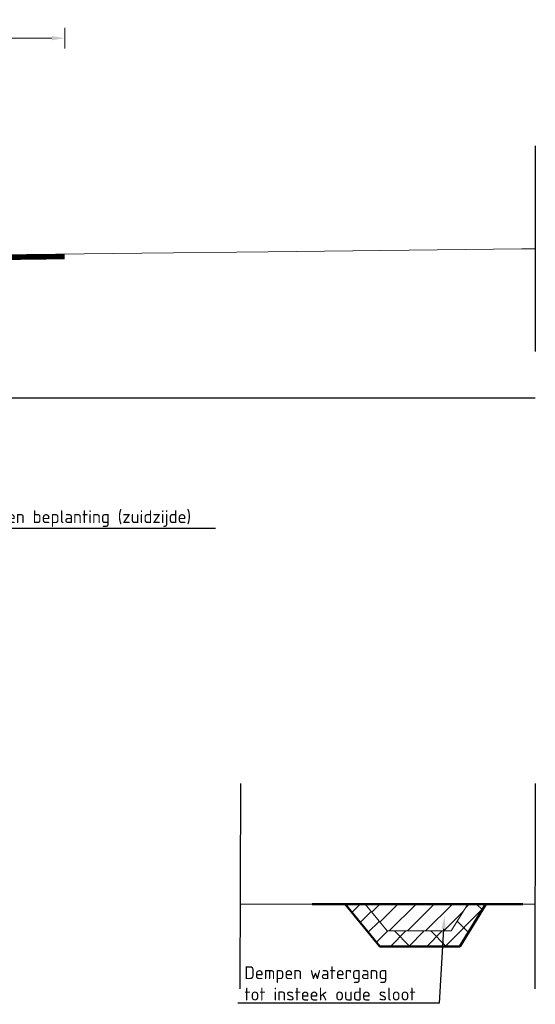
# Model space of a CAD drawing. Header units: metres. Extents: x 199581 to 207779, y 462378 to 466293.
# Tile 65 of 134: x 207416 to 207426, y 465966 to 465985. Entities that reach past the tile are written whole.
import ezdxf
from ezdxf import colors
from ezdxf.entities.mleader import LeaderData, LeaderLine
from ezdxf.math import Vec2, Vec3

# ---------------------------------------------------------------- set-up
doc = ezdxf.new("R2010")
doc.units = ezdxf.units.M
doc.linetypes.add('AL-NAP_LIJN', pattern=[15.25, 12, -1.5, 0.25, -1.5])
doc.linetypes.add('XX-AFBREEK', pattern=[7, 4, -1, 1, -1])
for name, color, linetype, lineweight in [('B-WE-GR-MAAIVELD-GD-G', 253, 'Continuous', 18), ('N-WE-GR-MAAIVELD-GD', 90, 'Continuous', 50), ('N-WE-GW-GRONDWERKLIJN-G', 90, 'Continuous', 50), ('N-WE-GW-ONTGRAVING-WERK-AD', 253, 'Continuous', 18), ('N-WE-GW-OPHOGING-WERK-AD', 82, 'Continuous', 18), ('X-XX-AL-AFBREEKLIJN-GD', 250, 'XX-AFBREEK', 25), ('X-XX-AL-M', 7, 'Continuous', 18), ('X-XX-AL-NAP-GD', 253, 'AL-NAP_LIJN', 25), ('X-XX-AL-REFERENTIE-T25', 7, 'Continuous', 25)]:
    doc.layers.add(name, color=color, linetype=linetype, lineweight=lineweight)
doc.layers.add('N-WA-OG-BEHEERPAD-AD', color=34, linetype='Continuous', lineweight=25, transparency=0.5)
doc.styles.add('NLCS-ISO-M100-T25', font='NLCS-ISO.ttf', dxfattribs={"height": 0.25})
doc.dimstyles.new('NLCS-M100-T25-PIJL_L2_H2', dxfattribs={"dimscale": 0.1, "dimtxt": 2.5, "dimasz": 2.5, "dimexe": 2, "dimexo": 2, "dimgap": 0.7, "dimtad": 1, "dimzin": 0, "dimdsep": 46, "dimtxsty": 'NLCS-ISO-M100-T25', "dimcen": 0, "dimdle": 2, "dimclrd": 256, "dimclre": 256, "dimclrt": 256, "dimazin": 0, "dimtfac": 1, "dimtdec": 3, "dimtofl": 0, "dimtmove": 0, "dimatfit": 3, "dimfxl": 2, "dimfxlon": 1, "dimtfillclr": 256, "dimtolj": 1, "dimtzin": 0, "dimlwd": -1, "dimlwe": -1, "dimarcsym": 0})

# ---------------------------------------------------------------- blocks, each defined once
blk = doc.blocks.new('*D374')
at = {"layer": 'X-XX-AL-M', "transparency": 16777216}
for p, q in [((207412.883, 465984.401), (207412.883, 465984.801)), ((207416.882, 465984.401), (207416.882, 465984.801)), ((207413.133, 465984.601), (207416.632, 465984.601))]:
    blk.add_line(p, q, dxfattribs=at)
for points in [[(207413.133, 465984.643), (207413.133, 465984.559), (207412.883, 465984.601)], [(207416.632, 465984.643), (207416.632, 465984.559), (207416.882, 465984.601)]]:
    blk.add_solid(points, dxfattribs=at)
at = {"layer": 'X-XX-AL-M', "transparency": 16777216, "insert": (207414.882, 465984.796), "char_height": 0.25, "attachment_point": 5, "style": 'NLCS-ISO-M100-T25'}
blk.add_mtext('\\A1;4.00', dxfattribs=at)

msp = doc.modelspace()

# ---------------------------------------------------------------- hatches: boundary and pattern name
at = {"layer": 'N-WE-GW-ONTGRAVING-WERK-AD'}
h = msp.add_hatch(dxfattribs=at)
h.set_pattern_fill('AGW-WERK_ONTGRAVEN-SO', color=256, scale=0.1, pattern_type=2)
h.set_pattern_definition([(135, (0, 0), (-0.3535533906, -0.3535533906), [])])
h.paths.add_polyline_path([(207425.08, 465967.74), (207424.728, 465967.74), (207424.405, 465967.218), (207423.158, 465967.218), (207422.728, 465967.74), (207422.339, 465967.74), (207423.017, 465966.918), (207424.572, 465966.918)])
at = {"layer": 'N-WE-GW-OPHOGING-WERK-AD'}
h = msp.add_hatch(dxfattribs=at)
h.set_pattern_fill('AGW-WERK_AANVULLEN-SO', color=256, scale=0.05, pattern_type=2)
h.set_pattern_definition([(45, (0, 0), (-0.1767766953, 0.1767766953), [])])
h.paths.add_polyline_path([(207425.08, 465967.74), (207424.728, 465967.74), (207424.405, 465967.218), (207423.158, 465967.218), (207422.728, 465967.74), (207422.339, 465967.74), (207423.017, 465966.918), (207424.572, 465966.918)])
h = msp.add_hatch(dxfattribs=at)
h.set_pattern_fill('AGW-WERK_AANVULLEN-SO', color=256, scale=0.05, pattern_type=2)
h.set_pattern_definition([(45, (-6507.59763, 3766.63503), (-0.1767766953, 0.1767766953), [])])
h.paths.add_polyline_path([(207424.728, 465967.74), (207422.728, 465967.74), (207423.158, 465967.218), (207424.405, 465967.218)])

# ---------------------------------------------------------------- linework, layer by layer
at = {"layer": 'B-WE-GR-MAAIVELD-GD-G', "flags": 128}
for points in [[(207398.161, 465980.538), (207399.765, 465980.524), (207402.594, 465980.396), (207403.285, 465980.382), (207408.093, 465979.879), (207409.139, 465979.277), (207409.156, 465979.254), (207409.61, 465979.287), (207409.689, 465979.335), (207410.593, 465980.082), (207412.136, 465980.209), (207412.847, 465980.296), (207415.572, 465980.379), (207418.383, 465980.415), (207420.842, 465980.441), (207425.777, 465980.499), (207426.041, 465980.502)], [(207426.035, 465967.74), (207424.728, 465967.74), (207424.405, 465967.218), (207423.158, 465967.218), (207422.728, 465967.74), (207420.294, 465967.74)]]:
    msp.add_lwpolyline(points, dxfattribs=at)
at = {"layer": 'N-WA-OG-BEHEERPAD-AD', "const_width": 0.1, "flags": 128}
msp.add_lwpolyline([(207412.851, 465980.246), (207415.574, 465980.329), (207416.882, 465980.346)], dxfattribs=at)
at = {"layer": 'N-WE-GR-MAAIVELD-GD', "flags": 128}
msp.add_lwpolyline([(207421.696, 465967.74), (207425.8, 465967.74)], dxfattribs=at)
at = {"layer": 'N-WE-GW-GRONDWERKLIJN-G', "flags": 128}
msp.add_lwpolyline([(207425.08, 465967.74), (207424.572, 465966.918), (207423.017, 465966.918), (207422.339, 465967.74)], dxfattribs=at)
at = {"layer": 'X-XX-AL-AFBREEKLIJN-GD', "flags": 128}
for points in [[(207426.041, 465982.502), (207426.041, 465978.502)], [(207420.3, 465970.09), (207420.29, 465966.09)], [(207426.041, 465970.09), (207426.031, 465966.09)]]:
    msp.add_lwpolyline(points, dxfattribs=at)
at = {"layer": 'X-XX-AL-NAP-GD', "flags": 128}
msp.add_lwpolyline([(207426.041, 465977.59), (207398.161, 465977.59)], dxfattribs=at)

# ---------------------------------------------------------------- dimensions: what is measured, and where the dimension line sits
at = {"layer": 'X-XX-AL-M'}
dim = msp.add_linear_dim(base=(207416.882, 465984.601), p1=(207412.883, 465980.296), p2=(207416.882, 465980.395), dimstyle='NLCS-M100-T25-PIJL_L2_H2', dxfattribs=at)
dim.commit()
dim.dimension.update_dxf_attribs({"geometry": '*D374', "text_midpoint": (207414.882, 465984.796)})

# ---------------------------------------------------------------- leaders
at = {"layer": 'X-XX-AL-REFERENTIE-T25'}
ml = msp.add_multileader_mtext('Standard', dxfattribs=at)
ml.set_content('rooien beplanting (zuidzijde)', color=256, style='NLCS-ISO-M100-T25')
ml.set_leader_properties(color=256, linetype='ByLayer', lineweight=-1)
ml.build(insert=Vec2(0, 0))
ml.multileader.update_dxf_attribs({"text_left_attachment_type": 5, "text_right_attachment_type": 5, "dogleg_length": 0.25, "arrow_head_size": 0.25})
ctx = ml.context
ctx.base_point, ctx.char_height, ctx.arrow_head_size, ctx.landing_gap_size, ctx.plane_origin = Vec3(207415.106, 465975.06), 0.25, 0.25, 0.09, Vec3(207415.799, 465973.678)
ctx.left_attachment, ctx.right_attachment = 5, 5
notes = []
notes.append((ctx, [(0, (1, 1, 0), (207413.462, 465975.06), (1, 0), 1.644, [(0, [(207410.101, 465971.16)], 0, [])])]))
ctx.mtext.insert, ctx.mtext.flow_direction = Vec3(207415.196, 465975.41), 5
ml = msp.add_multileader_mtext('Standard', dxfattribs=at)
ml.set_content('Dempen watergang\\Ptot insteek oude sloot ', color=256, style='NLCS-ISO-M100-T25')
ml.set_leader_properties(color=256, linetype='ByLayer', lineweight=-1)
ml.build(insert=Vec2(0, 0))
ml.multileader.update_dxf_attribs({"text_left_attachment_type": 5, "text_right_attachment_type": 5, "dogleg_length": 0.25, "arrow_head_size": 0.25})
ctx = ml.context
ctx.base_point, ctx.char_height, ctx.arrow_head_size, ctx.landing_gap_size, ctx.plane_origin = Vec3(207420.287, 465965.814), 0.25, 0.25, 0.09, Vec3(207419.934, 465967.49)
ctx.left_attachment, ctx.right_attachment = 5, 5
notes.append((ctx, [(1, (1, 1, 0), (207424.167, 465965.814), (-1, 0), 0.25, [(0, [(207424.273, 465967.512)], 0, [])])]))
ctx.mtext.insert, ctx.mtext.flow_direction = Vec3(207420.377, 465966.531), 5
for ctx, leaders in notes:
    for number, flags, end, landing, length, lines in leaders:
        leader = LeaderData()
        leader.index, (leader.has_last_leader_line, leader.has_dogleg_vector, leader.attachment_direction) = number, flags
        leader.last_leader_point, leader.dogleg_vector, leader.dogleg_length = Vec3(end), Vec3(landing), length
        for number, points, colour, breaks in lines:
            line = LeaderLine()
            line.index, line.vertices, line.color, line.breaks = number, Vec3.list(points), colors.encode_raw_color(colour), breaks
            leader.lines.append(line)
        ctx.leaders.append(leader)

doc.saveas('drawing.dxf')
